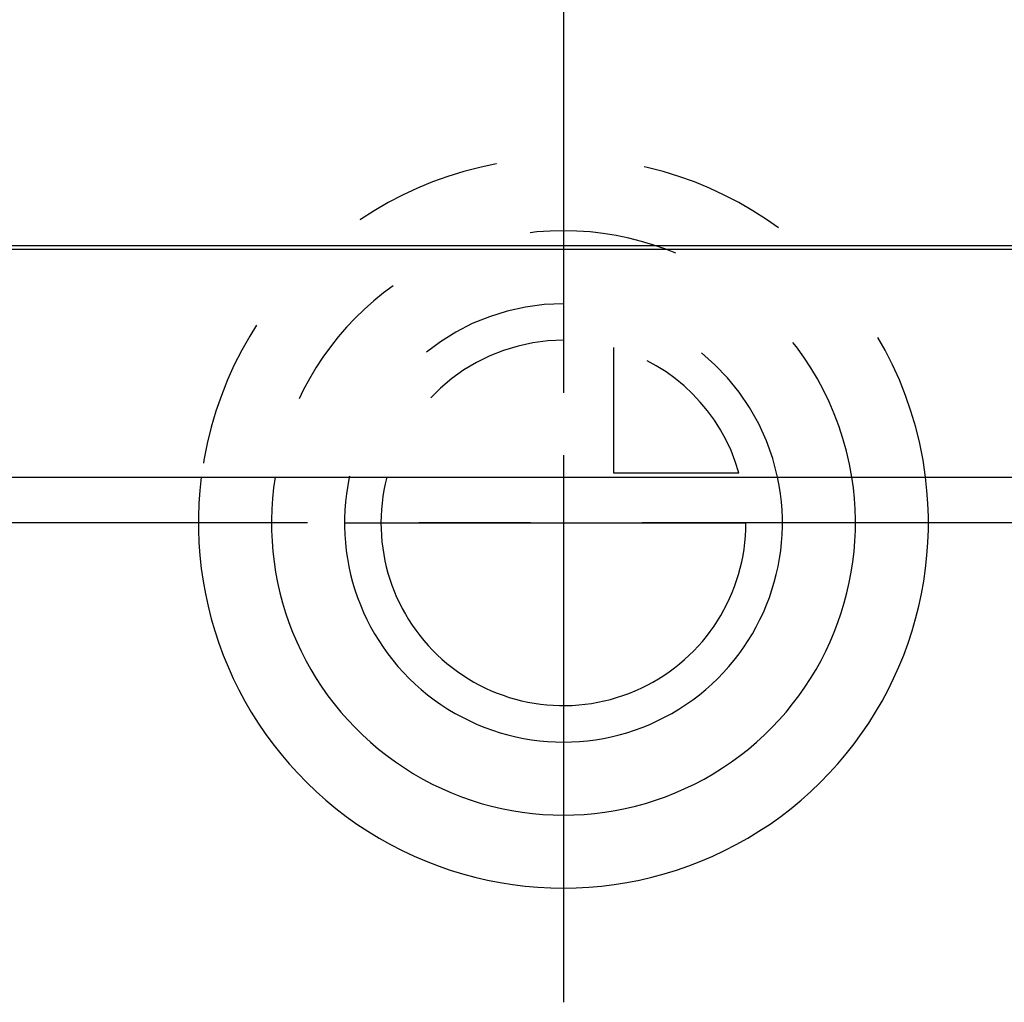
# Model space of a CAD drawing. Header units: millimetres. Extents: x 433 to 567, y 431 to 570.
# Tile 2 of 8: x 476 to 519, y 431 to 474. Entities that reach past the tile are written whole.
import ezdxf

# ---------------------------------------------------------------- set-up
doc = ezdxf.new("R2010")
doc.units = ezdxf.units.MM
doc.header["$LTSCALE"] = 65.185185
doc.linetypes.add('CENTER', pattern=[0.6, 0.375, -0.075, 0.075, -0.075])
doc.linetypes.add('HIDDEN', pattern=[0.2, 0.1, -0.1])
for name, color, linetype in [('ACHSEN_S', 7, 'CONTINUOUS'), ('FLAECHEN', 7, 'CONTINUOUS'), ('KONST.EL_MIT_GEO', 7, 'CONTINUOUS'), ('KURVEN', 7, 'CONTINUOUS')]:
    doc.layers.add(name, color=color, linetype=linetype)

msp = doc.modelspace()

# ---------------------------------------------------------------- linework, layer by layer
at = {"layer": 'ACHSEN_S', "color": 2, "linetype": 'CENTER'}
msp.add_line((500, 569.889), (500, 430.75), dxfattribs=at)
at = {"layer": 'FLAECHEN', "color": 7, "linetype": 'Continuous'}
msp.add_line((438, 453.75), (562, 453.75), dxfattribs=at)
at = {"layer": 'FLAECHEN', "color": 2, "linetype": 'CENTER'}
msp.add_line((567, 451.75), (433, 451.75), dxfattribs=at)
at = {"layer": 'KONST.EL_MIT_GEO', "color": 7, "linetype": 'Continuous'}
for p, q in [((438.5, 463.75), (561.5, 463.75)), ((468.912, 463.899), (531.088, 463.899))]:
    msp.add_line(p, q, dxfattribs=at)
at = {"layer": 'KURVEN', "color": 8, "linetype": 'HIDDEN'}
for p, q in [((500, 467.75), (500, 453.75)), ((502.2, 459.442), (502.2, 453.95)), ((502.2, 453.95), (507.692, 453.95))]:
    msp.add_line(p, q, dxfattribs=at)
at = {"layer": 'KURVEN', "color": 40, "linetype": 'Continuous'}
for p, q in [((500, 453.75), (500, 435.75)), ((490.4, 451.75), (508, 451.75))]:
    msp.add_line(p, q, dxfattribs=at)
at = {"layer": 'KURVEN', "color": 8, "linetype": 'HIDDEN'}
for radius, start, end in [(16, 7.1823, 172.8177), (12.8, 8.9908, 171.0092), (9.6, 12.0261, 167.9738), (8, 90, 165.522), (8, 15.962, 74.038)]:
    msp.add_arc((500, 451.75), radius, start, end, dxfattribs=at)
at = {"layer": 'KURVEN', "color": 40, "linetype": 'Continuous'}
for radius, start, end in [(16, 172.8177, 7.1823), (12.8, 171.0092, 8.9908), (9.6, 167.9738, 12.0261), (8, 165.522, 360)]:
    msp.add_arc((500, 451.75), radius, start, end, dxfattribs=at)

doc.saveas('drawing.dxf')
